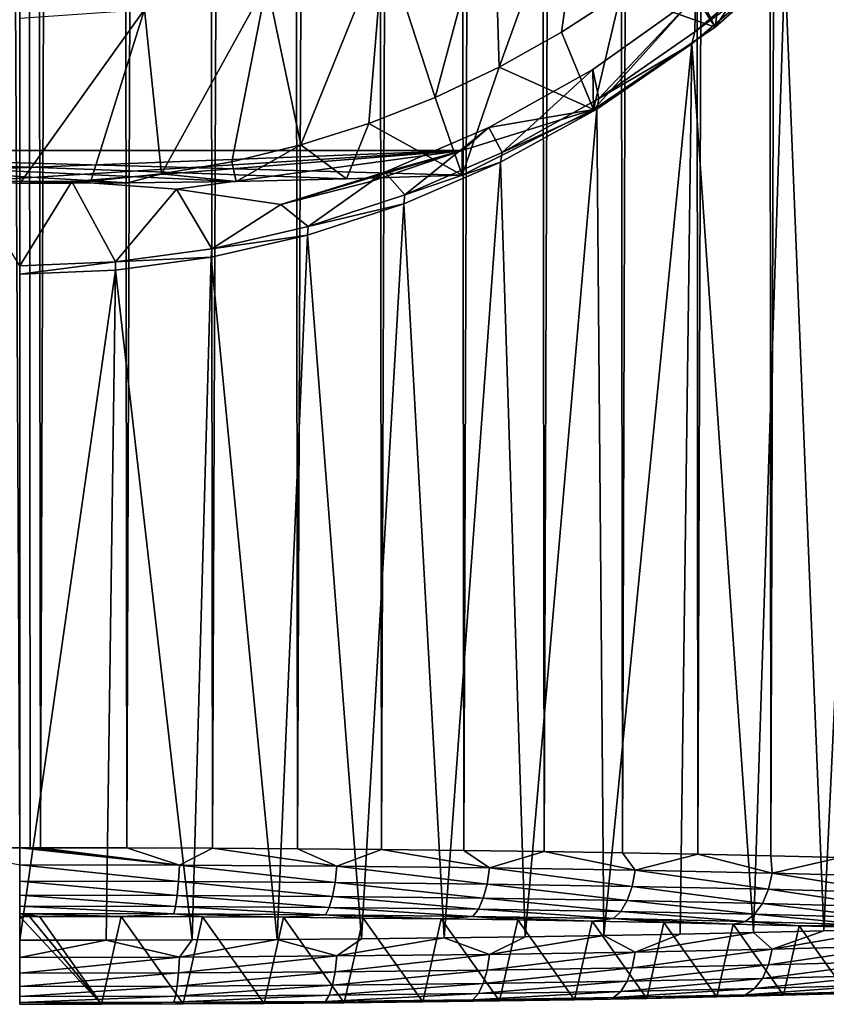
# Model space of a CAD drawing. Header units: metres. Extents: x -24 to 73, y -230 to 24.
# Tile 3 of 52: x 0 to 8.51, y -229.88 to -219.49. Entities that reach past the tile are written whole.
import ezdxf

# ---------------------------------------------------------------- set-up
doc = ezdxf.new("R2010")
doc.units = ezdxf.units.M
doc.layers.add('solid_SIDE_LEVER_10_541_032_SW0001', color=7, linetype='CONTINUOUS')

msp = doc.modelspace()

# ---------------------------------------------------------------- linework, layer by layer
at = {"layer": 'solid_SIDE_LEVER_10_541_032_SW0001'}
for points in [[(-0.915644, -42.941975, 271.266724), (0, -228.227982, 277.767029), (0, -42.940929, 271.296661)], [(-0.915644, -42.941975, 271.266724), (-0.911103, -228.229019, 277.737396), (0, -228.227982, 277.767029)], [(0, -42.940929, 271.296661), (0, -228.227982, 277.767029), (0.109217, -228.227997, 277.766602)], [(0, -42.940929, 271.296661), (0.109217, -228.227997, 277.766602), (0.218427, -228.228043, 277.76535)], [(0.915644, -42.941975, 271.266724), (0, -42.940929, 271.296661), (0.218427, -228.228043, 277.76535)], [(0.915644, -42.941975, 271.266724), (0.218427, -228.228043, 277.76535), (1.128956, -228.229584, 277.721466)], [(1.827367, -42.94511, 271.176971), (0.915644, -42.941975, 271.266724), (1.128956, -228.229584, 277.721466)], [(1.827367, -42.94511, 271.176971), (1.128956, -228.229584, 277.721466), (2.034698, -228.23317, 277.6185)], [(2.731265, -42.950317, 271.027832), (1.827367, -42.94511, 271.176971), (2.034698, -228.23317, 277.6185)], [(2.731265, -42.950317, 271.027832), (2.034698, -228.23317, 277.6185), (2.931814, -228.238815, 277.456818)], [(3.623467, -42.957577, 270.819916), (2.731265, -42.950317, 271.027832), (2.931814, -228.238815, 277.456818)], [(3.623467, -42.957577, 270.819916), (2.931814, -228.238815, 277.456818), (3.8165, -228.24649, 277.237122)], [(4.500153, -42.966858, 270.554138), (3.623467, -42.957577, 270.819916), (3.8165, -228.24649, 277.237122)], [(4.500153, -42.966858, 270.554138), (3.8165, -228.24649, 277.237122), (4.685004, -228.256165, 276.960358)], [(5.357568, -42.978123, 270.231628), (4.500153, -42.966858, 270.554138), (4.685004, -228.256165, 276.960358)], [(5.357568, -42.978123, 270.231628), (4.685004, -228.256165, 276.960358), (5.533646, -228.267776, 276.627716)], [(6.192042, -42.991318, 269.85376), (5.357568, -42.978123, 270.231628), (5.533646, -228.267776, 276.627716)], [(6.192042, -42.991318, 269.85376), (5.533646, -228.267776, 276.627716), (6.358826, -228.281296, 276.24057)], [(7, -43.00639, 269.42218), (6.192042, -42.991318, 269.85376), (6.358826, -228.281296, 276.24057)], [(7, -43.00639, 269.42218), (6.358826, -228.281296, 276.24057), (7.157046, -228.296661, 275.800568)], [(7.777983, -43.023273, 268.93869), (7, -43.00639, 269.42218), (7.157046, -228.296661, 275.800568)], [(7.777983, -43.023273, 268.93869), (7.157046, -228.296661, 275.800568), (7.924923, -228.313812, 275.30957)], [(8.52266, -43.041897, 268.405396), (7.777983, -43.023273, 268.93869), (7.924923, -228.313812, 275.30957)], [(8.52266, -43.041897, 268.405396), (7.924923, -228.313812, 275.30957), (8.6592, -228.332657, 274.769684)], [(5.060653, -219.98999, 246.036148), (5.000925, -218.01236, 245.863129), (6.05747, -217.224457, 245.794189)], [(5.715493, -219.623184, 246.004044), (5.060653, -219.98999, 246.036148), (6.05747, -217.224457, 245.794189)], [(6.343382, -219.212921, 245.968155), (5.715493, -219.623184, 246.004044), (6.05747, -217.224457, 245.794189)], [(8.074746, -218.912247, 251.989517), (9.011791, -217.934052, 252.678604), (8.486511, -229.105179, 252.647766)], [(9.011791, -217.934052, 252.678604), (9.193147, -229.085068, 253.223312), (8.486511, -229.105179, 252.647766)], [(4.382514, -220.311264, 246.064255), (3.842582, -218.642456, 245.918243), (5.000925, -218.01236, 245.863129)], [(5.060653, -219.98999, 246.036148), (4.382514, -220.311264, 246.064255), (5.000925, -218.01236, 245.863129)], [(7.338976, -219.568237, 247.003067), (6.942068, -218.760651, 245.928589), (7.507994, -218.269058, 245.885574)], [(8.181956, -218.293045, 253.303162), (7.129571, -219.241302, 252.56749), (7.338976, -219.568237, 247.003067)], [(8.499049, -218.541779, 246.913254), (7.338976, -219.568237, 247.003067), (7.507994, -218.269058, 245.885574)], [(8.181956, -218.293045, 253.303162), (7.338976, -219.568237, 247.003067), (8.499049, -218.541779, 246.913254)], [(2.967822, -220.812149, 246.108078), (2.606036, -219.101913, 245.95845), (3.842582, -218.642456, 245.918243)], [(3.683601, -220.585831, 246.088272), (2.967822, -220.812149, 246.108078), (3.842582, -218.642456, 245.918243)], [(4.382514, -220.311264, 246.064255), (3.683601, -220.585831, 246.088272), (3.842582, -218.642456, 245.918243)], [(7.338976, -219.568237, 247.003067), (6.343382, -219.212921, 245.968155), (6.942068, -218.760651, 245.928589)], [(7.124781, -219.616623, 252.577454), (8.113875, -218.766083, 253.264893), (8.074746, -218.912247, 251.989517)], [(7.129571, -219.241302, 252.56749), (8.113875, -218.766083, 253.264893), (7.124781, -219.616623, 252.577454)], [(7.093471, -219.743347, 251.384949), (8.074746, -218.912247, 251.989517), (7.743896, -229.123627, 252.1194)], [(7.124781, -219.616623, 252.577454), (8.074746, -218.912247, 251.989517), (7.093471, -219.743347, 251.384949)], [(8.074746, -218.912247, 251.989517), (8.486511, -229.105179, 252.647766), (7.743896, -229.123627, 252.1194)], [(1.497872, -221.116455, 246.134689), (1.316405, -219.381393, 245.982895), (2.606036, -219.101913, 245.95845)], [(2.237972, -220.989334, 246.123566), (1.497872, -221.116455, 246.134689), (2.606036, -219.101913, 245.95845)], [(2.967822, -220.812149, 246.108078), (2.237972, -220.989334, 246.123566), (2.606036, -219.101913, 245.95845)], [(6.055219, -220.436295, 247.07901), (5.715493, -219.623184, 246.004044), (6.343382, -219.212921, 245.968155)], [(7.338976, -219.568237, 247.003067), (6.055219, -220.436295, 247.07901), (6.343382, -219.212921, 245.968155)], [(7.129571, -219.241302, 252.56749), (6.112186, -220.320724, 252.001892), (6.046582, -220.014664, 251.956467)], [(7.129571, -219.241302, 252.56749), (6.046582, -220.014664, 251.956467), (6.055219, -220.436295, 247.07901)], [(7.129571, -219.241302, 252.56749), (6.055219, -220.436295, 247.07901), (7.338976, -219.568237, 247.003067)], [(7.129571, -219.241302, 252.56749), (7.124781, -219.616623, 252.577454), (6.112186, -220.320724, 252.001892)], [(0, -221.218521, 246.143631), (0, -219.475174, 245.991104), (1.316405, -219.381393, 245.982895)], [(0.750666, -221.192978, 246.141388), (0, -221.218521, 246.143631), (1.316405, -219.381393, 245.982895)], [(1.497872, -221.116455, 246.134689), (0.750666, -221.192978, 246.141388), (1.316405, -219.381393, 245.982895)], [(6.055219, -220.436295, 247.07901), (5.060653, -219.98999, 246.036148), (5.715493, -219.623184, 246.004044)], [(6.112186, -220.320724, 252.001892), (7.124781, -219.616623, 252.577454), (7.093471, -219.743347, 251.384949)], [(6.088174, -220.433441, 250.871719), (7.093471, -219.743347, 251.384949), (6.163455, -229.155273, 251.212952)], [(6.112186, -220.320724, 252.001892), (7.093471, -219.743347, 251.384949), (6.088174, -220.433441, 250.871719)], [(7.093471, -219.743347, 251.384949), (6.968448, -229.14035, 251.640457), (6.163455, -229.155273, 251.212952)], [(7.093471, -219.743347, 251.384949), (7.743896, -229.123627, 252.1194), (6.968448, -229.14035, 251.640457)], [(4.669315, -221.131363, 247.139816), (4.382514, -220.311264, 246.064255), (5.060653, -219.98999, 246.036148)], [(6.055219, -220.436295, 247.07901), (4.669315, -221.131363, 247.139816), (5.060653, -219.98999, 246.036148)], [(6.046582, -220.014664, 251.956467), (5.089778, -220.890137, 251.532776), (4.949811, -220.62915, 251.465042)], [(6.046582, -220.014664, 251.956467), (4.949811, -220.62915, 251.465042), (6.055219, -220.436295, 247.07901)], [(6.046582, -220.014664, 251.956467), (6.112186, -220.320724, 252.001892), (5.089778, -220.890137, 251.532776)], [(4.669315, -221.131363, 247.139816), (3.683601, -220.585831, 246.088272), (4.382514, -220.311264, 246.064255)], [(5.089778, -220.890137, 251.532776), (6.112186, -220.320724, 252.001892), (6.088174, -220.433441, 250.871719)], [(4.669315, -220.869904, 250.128403), (4.669315, -221.131363, 247.139816), (6.055219, -220.436295, 247.07901)], [(4.949811, -220.62915, 251.465042), (4.669315, -220.869904, 250.128403), (6.055219, -220.436295, 247.07901)], [(5.071953, -220.993118, 250.448944), (6.088174, -220.433441, 250.871719), (5.332332, -229.16835, 250.838715)], [(5.089778, -220.890137, 251.532776), (6.088174, -220.433441, 250.871719), (5.071953, -220.993118, 250.448944)], [(6.088174, -220.433441, 250.871719), (6.163455, -229.155273, 251.212952), (5.332332, -229.16835, 250.838715)], [(3.44972, -221.170059, 246.697556), (2.967822, -220.812149, 246.108078), (3.683601, -220.585831, 246.088272)], [(4.669315, -221.131363, 247.139816), (3.44972, -221.170059, 246.697556), (3.683601, -220.585831, 246.088272)], [(4.949811, -220.62915, 251.465042), (4.065416, -221.337296, 251.162384), (3.851282, -221.099731, 251.085587)], [(4.949811, -220.62915, 251.465042), (3.851282, -221.099731, 251.085587), (4.669315, -220.869904, 250.128403)], [(4.949811, -220.62915, 251.465042), (5.089778, -220.890137, 251.532776), (4.065416, -221.337296, 251.162384)], [(-4.669315, -220.869904, 250.128403), (0, -221.218521, 246.143631), (1.139505, -221.21312, 246.205353)], [(-4.669315, -220.869904, 250.128403), (1.139505, -221.21312, 246.205353), (2.282799, -221.197021, 246.389389)], [(-4.669315, -220.869904, 250.128403), (2.282799, -221.197021, 246.389389), (3.44972, -221.170059, 246.697556)], [(-4.669315, -220.869904, 250.128403), (3.44972, -221.170059, 246.697556), (4.669315, -221.131363, 247.139816)], [(4.669315, -220.869904, 250.128403), (-4.669315, -220.869904, 250.128403), (4.669315, -221.131363, 247.139816)], [(-3.705399, -221.198074, 250.519501), (-4.669315, -220.869904, 250.128403), (4.669315, -220.869904, 250.128403)], [(-0.55098, -221.195724, 250.516693), (-3.705399, -221.198074, 250.519501), (4.669315, -220.869904, 250.128403)], [(0.550972, -221.195724, 250.516693), (-0.55098, -221.195724, 250.516693), (4.669315, -220.869904, 250.128403)], [(1.652932, -221.276886, 250.613419), (0.550972, -221.195724, 250.516693), (4.669315, -220.869904, 250.128403)], [(1.652932, -221.276886, 250.613419), (4.669315, -220.869904, 250.128403), (2.754602, -221.440948, 250.808945)], [(2.282799, -221.197021, 246.389389), (2.237972, -220.989334, 246.123566), (2.967822, -220.812149, 246.108078)], [(3.44972, -221.170059, 246.697556), (2.282799, -221.197021, 246.389389), (2.967822, -220.812149, 246.108078)], [(2.754602, -221.440948, 250.808945), (4.669315, -220.869904, 250.128403), (3.705399, -221.198074, 250.519501)], [(3.851282, -221.099731, 251.085587), (3.705399, -221.198074, 250.519501), (4.669315, -220.869904, 250.128403)], [(4.065416, -221.337296, 251.162384), (5.089778, -220.890137, 251.532776), (5.071953, -220.993118, 250.448944)], [(2.282799, -221.197021, 246.389389), (1.497872, -221.116455, 246.134689), (2.237972, -220.989334, 246.123566)], [(4.052868, -221.433563, 250.112549), (5.071953, -220.993118, 250.448944), (4.478601, -229.179504, 250.519333)], [(4.065416, -221.337296, 251.162384), (5.071953, -220.993118, 250.448944), (4.052868, -221.433563, 250.112549)], [(5.071953, -220.993118, 250.448944), (5.332332, -229.16835, 250.838715), (4.478601, -229.179504, 250.519333)], [(3.851282, -221.099731, 251.085587), (3.043574, -221.67305, 250.883209), (2.754602, -221.440948, 250.808945)], [(3.851282, -221.099731, 251.085587), (2.754602, -221.440948, 250.808945), (3.705399, -221.198074, 250.519501)], [(3.851282, -221.099731, 251.085587), (4.065416, -221.337296, 251.162384), (3.043574, -221.67305, 250.883209)], [(0.550972, -221.195724, 250.516693), (0, -222.088989, 250.536209), (-0.55098, -221.195724, 250.516693)], [(1.139505, -221.21312, 246.205353), (0, -221.218521, 246.143631), (0.750666, -221.192978, 246.141388)], [(0.550972, -221.195724, 250.516693), (1.011763, -222.043671, 250.574081), (0, -222.088989, 250.536209)], [(1.652932, -221.276886, 250.613419), (1.011763, -222.043671, 250.574081), (0.550972, -221.195724, 250.516693)], [(1.139505, -221.21312, 246.205353), (0.750666, -221.192978, 246.141388), (1.497872, -221.116455, 246.134689)], [(2.282799, -221.197021, 246.389389), (1.139505, -221.21312, 246.205353), (1.497872, -221.116455, 246.134689)], [(1.652932, -221.276886, 250.613419), (2.02575, -221.906357, 250.688721), (1.011763, -222.043671, 250.574081)], [(1.652932, -221.276886, 250.613419), (2.754602, -221.440948, 250.808945), (2.02575, -221.906357, 250.688721)], [(3.043574, -221.67305, 250.883209), (4.065416, -221.337296, 251.162384), (4.052868, -221.433563, 250.112549)], [(2.754602, -221.440948, 250.808945), (3.043574, -221.67305, 250.883209), (2.02575, -221.906357, 250.688721)], [(3.035275, -221.764923, 249.857468), (4.052868, -221.433563, 250.112549), (3.605881, -229.18869, 250.256149)], [(3.043574, -221.67305, 250.883209), (4.052868, -221.433563, 250.112549), (3.035275, -221.764923, 249.857468)], [(4.052868, -221.433563, 250.112549), (4.478601, -229.179504, 250.519333), (3.605881, -229.18869, 250.256149)], [(2.02575, -221.906357, 250.688721), (3.043574, -221.67305, 250.883209), (3.035275, -221.764923, 249.857468)], [(2.020878, -221.995499, 249.679047), (3.035275, -221.764923, 249.857468), (2.717873, -229.195877, 250.050293)], [(2.02575, -221.906357, 250.688721), (3.035275, -221.764923, 249.857468), (2.020878, -221.995499, 249.679047)], [(3.035275, -221.764923, 249.857468), (3.605881, -229.18869, 250.256149), (2.717873, -229.195877, 250.050293)], [(1.011763, -222.043671, 250.574081), (2.02575, -221.906357, 250.688721), (2.020878, -221.995499, 249.679047)], [(1.011763, -222.043671, 250.574081), (1.009513, -222.131393, 249.573547), (0, -222.17627, 249.538651)], [(1.011763, -222.043671, 250.574081), (0, -222.17627, 249.538651), (0, -222.088989, 250.536209)], [(1.009513, -222.131393, 249.573547), (2.020878, -221.995499, 249.679047), (1.818343, -229.201035, 249.902618)], [(1.011763, -222.043671, 250.574081), (2.020878, -221.995499, 249.679047), (1.009513, -222.131393, 249.573547)], [(2.020878, -221.995499, 249.679047), (2.717873, -229.195877, 250.050293), (1.818343, -229.201035, 249.902618)], [(1.009513, -222.131393, 249.573547), (0.911103, -229.204132, 249.813766), (0, -229.20517, 249.784103)], [(0, -222.17627, 249.538651), (1.009513, -222.131393, 249.573547), (0, -229.20517, 249.784103)], [(1.009513, -222.131393, 249.573547), (1.818343, -229.201035, 249.902618), (0.911103, -229.204132, 249.813766)], [(0, -228.409164, 277.749695), (0, -228.227982, 277.767029), (-0.911103, -228.229019, 277.737396)], [(1.684661, -228.41272, 277.647858), (0, -228.227982, 277.767029), (0, -228.409164, 277.749695)], [(1.684661, -228.41272, 277.647858), (0.109217, -228.227997, 277.766602), (0, -228.227982, 277.767029)], [(1.684661, -228.41272, 277.647858), (0.218427, -228.228043, 277.76535), (0.109217, -228.227997, 277.766602)], [(1.684661, -228.41272, 277.647858), (1.128956, -228.229584, 277.721466), (0.218427, -228.228043, 277.76535)], [(1.684661, -228.41272, 277.647858), (2.034698, -228.23317, 277.6185), (1.128956, -228.229584, 277.721466)], [(1.684661, -228.41272, 277.647858), (3.344756, -228.42334, 277.343811), (2.034698, -228.23317, 277.6185)], [(3.344756, -228.42334, 277.343811), (2.931814, -228.238815, 277.456818), (2.034698, -228.23317, 277.6185)], [(3.344756, -228.42334, 277.343811), (3.8165, -228.24649, 277.237122), (2.931814, -228.238815, 277.456818)], [(3.344756, -228.42334, 277.343811), (4.956078, -228.440872, 276.84201), (3.8165, -228.24649, 277.237122)], [(4.956078, -228.440872, 276.84201), (4.685004, -228.256165, 276.960358), (3.8165, -228.24649, 277.237122)], [(4.956078, -228.440872, 276.84201), (5.533646, -228.267776, 276.627716), (4.685004, -228.256165, 276.960358)], [(4.956078, -228.440872, 276.84201), (6.495128, -228.465042, 276.14975), (5.533646, -228.267776, 276.627716)], [(6.495128, -228.465042, 276.14975), (6.358826, -228.281296, 276.24057), (5.533646, -228.267776, 276.627716)], [(6.495128, -228.465042, 276.14975), (7.157046, -228.296661, 275.800568), (6.358826, -228.281296, 276.24057)], [(6.495128, -228.465042, 276.14975), (7.939465, -228.495514, 275.277161), (7.157046, -228.296661, 275.800568)], [(7.939465, -228.495514, 275.277161), (7.924923, -228.313812, 275.30957), (7.157046, -228.296661, 275.800568)], [(7.939465, -228.495514, 275.277161), (8.6592, -228.332657, 274.769684), (7.924923, -228.313812, 275.30957)], [(7.939465, -228.495514, 275.277161), (9.268026, -228.531845, 274.236938), (8.6592, -228.332657, 274.769684)], [(1.676242, -228.584106, 277.584442), (0, -228.409164, 277.749695), (0, -228.580566, 277.685791)], [(1.676242, -228.584106, 277.584442), (1.684661, -228.41272, 277.647858), (0, -228.409164, 277.749695)], [(1.676242, -228.584106, 277.584442), (3.328042, -228.594666, 277.281952), (1.684661, -228.41272, 277.647858)], [(3.328042, -228.594666, 277.281952), (3.344756, -228.42334, 277.343811), (1.684661, -228.41272, 277.647858)], [(3.328042, -228.594666, 277.281952), (4.93131, -228.612106, 276.782654), (3.344756, -228.42334, 277.343811)], [(4.93131, -228.612106, 276.782654), (4.956078, -228.440872, 276.84201), (3.344756, -228.42334, 277.343811)], [(4.93131, -228.612106, 276.782654), (6.462669, -228.636154, 276.093842), (4.956078, -228.440872, 276.84201)], [(6.462669, -228.636154, 276.093842), (6.495128, -228.465042, 276.14975), (4.956078, -228.440872, 276.84201)], [(6.462669, -228.636154, 276.093842), (7.899788, -228.666473, 275.225616), (6.495128, -228.465042, 276.14975)], [(7.899788, -228.666473, 275.225616), (7.939465, -228.495514, 275.277161), (6.495128, -228.465042, 276.14975)], [(1.662832, -228.733063, 277.479156), (0, -228.580566, 277.685791), (0, -228.729553, 277.579651)], [(1.662832, -228.733063, 277.479156), (1.676242, -228.584106, 277.584442), (0, -228.580566, 277.685791)], [(1.662832, -228.733063, 277.479156), (3.301415, -228.743546, 277.179047), (1.676242, -228.584106, 277.584442)], [(3.301415, -228.743546, 277.179047), (3.328042, -228.594666, 277.281952), (1.676242, -228.584106, 277.584442)], [(7.899788, -228.666473, 275.225616), (9.22171, -228.702621, 274.190582), (7.939465, -228.495514, 275.277161)], [(9.22171, -228.702621, 274.190582), (9.268026, -228.531845, 274.236938), (7.939465, -228.495514, 275.277161)], [(3.301415, -228.743546, 277.179047), (4.891857, -228.760834, 276.683746), (3.328042, -228.594666, 277.281952)], [(4.891857, -228.760834, 276.683746), (4.93131, -228.612106, 276.782654), (3.328042, -228.594666, 277.281952)], [(4.891857, -228.760834, 276.683746), (6.410965, -228.784698, 276.000458), (4.93131, -228.612106, 276.782654)], [(6.410965, -228.784698, 276.000458), (6.462669, -228.636154, 276.093842), (4.93131, -228.612106, 276.782654)], [(6.410965, -228.784698, 276.000458), (7.836586, -228.814774, 275.13916), (6.462669, -228.636154, 276.093842)], [(7.836586, -228.814774, 275.13916), (7.899788, -228.666473, 275.225616), (6.462669, -228.636154, 276.093842)], [(7.836586, -228.814774, 275.13916), (9.147932, -228.850632, 274.112427), (7.899788, -228.666473, 275.225616)], [(9.147932, -228.850632, 274.112427), (9.22171, -228.702621, 274.190582), (7.899788, -228.666473, 275.225616)], [(1.645345, -228.849426, 277.339111), (0, -228.729553, 277.579651), (0, -228.845963, 277.438568)], [(1.645345, -228.849426, 277.339111), (1.662832, -228.733063, 277.479156), (0, -228.729553, 277.579651)], [(1.645345, -228.849426, 277.339111), (3.266697, -228.859802, 277.042175), (1.662832, -228.733063, 277.479156)], [(3.266697, -228.859802, 277.042175), (3.301415, -228.743546, 277.179047), (1.662832, -228.733063, 277.479156)], [(3.266697, -228.859802, 277.042175), (4.840413, -228.876907, 276.552063), (3.301415, -228.743546, 277.179047)], [(4.840413, -228.876907, 276.552063), (4.891857, -228.760834, 276.683746), (3.301415, -228.743546, 277.179047)], [(4.840413, -228.876907, 276.552063), (6.343545, -228.900528, 275.875977), (4.891857, -228.760834, 276.683746)], [(6.343545, -228.900528, 275.875977), (6.410965, -228.784698, 276.000458), (4.891857, -228.760834, 276.683746)], [(6.343545, -228.900528, 275.875977), (7.754174, -228.930283, 275.023743), (6.410965, -228.784698, 276.000458)], [(7.754174, -228.930283, 275.023743), (7.836586, -228.814774, 275.13916), (6.410965, -228.784698, 276.000458)], [(1.624976, -228.925262, 277.173889), (0, -228.845963, 277.438568), (0, -228.921829, 277.272125)], [(1.645345, -228.849426, 277.339111), (0, -228.845963, 277.438568), (1.624976, -228.925262, 277.173889)], [(1.645345, -228.849426, 277.339111), (1.624976, -228.925262, 277.173889), (3.226256, -228.935501, 276.880615)], [(1.645345, -228.849426, 277.339111), (3.226256, -228.935501, 276.880615), (3.266697, -228.859802, 277.042175)], [(3.266697, -228.859802, 277.042175), (3.226256, -228.935501, 276.880615), (4.78049, -228.952408, 276.396606)], [(3.266697, -228.859802, 277.042175), (4.78049, -228.952408, 276.396606), (4.840413, -228.876907, 276.552063)], [(4.840413, -228.876907, 276.552063), (4.78049, -228.952408, 276.396606), (6.265014, -228.975723, 275.728882)], [(4.840413, -228.876907, 276.552063), (6.265014, -228.975723, 275.728882), (6.343545, -228.900528, 275.875977)], [(6.343545, -228.900528, 275.875977), (6.265014, -228.975723, 275.728882), (7.658179, -229.005112, 274.887207)], [(6.343545, -228.900528, 275.875977), (7.658179, -229.005112, 274.887207), (7.754174, -228.930283, 275.023743)], [(7.754174, -228.930283, 275.023743), (9.051729, -228.965759, 274.007782), (7.836586, -228.814774, 275.13916)], [(9.051729, -228.965759, 274.007782), (9.147932, -228.850632, 274.112427), (7.836586, -228.814774, 275.13916)], [(0, -228.921829, 277.272125), (0, -228.951996, 277.091888), (0.103756, -228.952011, 277.091492)], [(0, -228.921829, 277.272125), (0.103756, -228.952011, 277.091492), (0.207506, -228.952042, 277.090271)], [(0, -228.921829, 277.272125), (0.207506, -228.952042, 277.090271), (1.069648, -228.953491, 277.048828)], [(1.624976, -228.925262, 277.173889), (0, -228.921829, 277.272125), (1.069648, -228.953491, 277.048828)], [(0.862632, -229.879349, 250.536087), (0, -228.951996, 277.091888), (0, -229.880325, 250.508102)], [(0.862632, -229.879349, 250.536087), (0.103756, -228.952011, 277.091492), (0, -228.951996, 277.091888)], [(0.862632, -229.879349, 250.536087), (0.207506, -228.952042, 277.090271), (0.103756, -228.952011, 277.091492)], [(0.862632, -229.879349, 250.536087), (1.069648, -228.953491, 277.048828), (0.207506, -228.952042, 277.090271)], [(0.862632, -229.879349, 250.536087), (1.723921, -229.876404, 250.620239), (1.069648, -228.953491, 277.048828)], [(1.624976, -228.925262, 277.173889), (1.069648, -228.953491, 277.048828), (1.929533, -228.956909, 276.951263)], [(1.723921, -229.876404, 250.620239), (1.929533, -228.956909, 276.951263), (1.069648, -228.953491, 277.048828)], [(1.624976, -228.925262, 277.173889), (1.929533, -228.956909, 276.951263), (2.782303, -228.962265, 276.797791)], [(3.226256, -228.935501, 276.880615), (1.624976, -228.925262, 277.173889), (2.782303, -228.962265, 276.797791)], [(1.723921, -229.876404, 250.620239), (2.578988, -229.871506, 250.760391), (1.929533, -228.956909, 276.951263)], [(2.578988, -229.871506, 250.760391), (2.782303, -228.962265, 276.797791), (1.929533, -228.956909, 276.951263)], [(2.578988, -229.871506, 250.760391), (3.42292, -229.864685, 250.955841), (2.782303, -228.962265, 276.797791)], [(3.226256, -228.935501, 276.880615), (2.782303, -228.962265, 276.797791), (3.623083, -228.969543, 276.589203)], [(3.42292, -229.864685, 250.955841), (3.623083, -228.969543, 276.589203), (2.782303, -228.962265, 276.797791)], [(3.226256, -228.935501, 276.880615), (3.623083, -228.969543, 276.589203), (4.448153, -228.978714, 276.326477)], [(4.78049, -228.952408, 276.396606), (3.226256, -228.935501, 276.880615), (4.448153, -228.978714, 276.326477)], [(3.42292, -229.864685, 250.955841), (4.251971, -229.855957, 251.205658), (3.623083, -228.969543, 276.589203)], [(4.251971, -229.855957, 251.205658), (4.448153, -228.978714, 276.326477), (3.623083, -228.969543, 276.589203)], [(4.251971, -229.855957, 251.205658), (5.063262, -229.845367, 251.508987), (4.448153, -228.978714, 276.326477)], [(4.78049, -228.952408, 276.396606), (4.448153, -228.978714, 276.326477), (5.254619, -228.989761, 276.010529)], [(5.063262, -229.845367, 251.508987), (5.254619, -228.989761, 276.010529), (4.448153, -228.978714, 276.326477)], [(4.78049, -228.952408, 276.396606), (5.254619, -228.989761, 276.010529), (6.038887, -229.002594, 275.642761)], [(6.265014, -228.975723, 275.728882), (4.78049, -228.952408, 276.396606), (6.038887, -229.002594, 275.642761)], [(5.063262, -229.845367, 251.508987), (5.853184, -229.832947, 251.864487), (5.254619, -228.989761, 276.010529)], [(5.853184, -229.832947, 251.864487), (6.038887, -229.002594, 275.642761), (5.254619, -228.989761, 276.010529)], [(5.853184, -229.832947, 251.864487), (6.618083, -229.818771, 252.270523), (6.038887, -229.002594, 275.642761)], [(6.265014, -228.975723, 275.728882), (6.038887, -229.002594, 275.642761), (6.797365, -229.017197, 275.224823)], [(6.618083, -229.818771, 252.270523), (6.797365, -229.017197, 275.224823), (6.038887, -229.002594, 275.642761)], [(6.265014, -228.975723, 275.728882), (6.797365, -229.017197, 275.224823), (7.527065, -229.033478, 274.758423)], [(7.658179, -229.005112, 274.887207), (6.265014, -228.975723, 275.728882), (7.527065, -229.033478, 274.758423)], [(7.658179, -229.005112, 274.887207), (7.527065, -229.033478, 274.758423), (8.224922, -229.051392, 274.245453)], [(7.754174, -228.930283, 275.023743), (7.658179, -229.005112, 274.887207), (8.939672, -229.040161, 273.88382)], [(8.939672, -229.040161, 273.88382), (7.658179, -229.005112, 274.887207), (8.224922, -229.051392, 274.245453)], [(7.754174, -228.930283, 275.023743), (8.939672, -229.040161, 273.88382), (9.051729, -228.965759, 274.007782)], [(6.618083, -229.818771, 252.270523), (7.354961, -229.802887, 252.725479), (6.797365, -229.017197, 275.224823)], [(7.354961, -229.802887, 252.725479), (7.527065, -229.033478, 274.758423), (6.797365, -229.017197, 275.224823)], [(7.354961, -229.802887, 252.725479), (8.060749, -229.785355, 253.227493), (7.527065, -229.033478, 274.758423)], [(8.060749, -229.785355, 253.227493), (8.224922, -229.051392, 274.245453), (7.527065, -229.033478, 274.758423)], [(7.939465, -229.298355, 252.286575), (7.743896, -229.123627, 252.1194), (8.486511, -229.105179, 252.647766)], [(7.939465, -229.298355, 252.286575), (8.486511, -229.105179, 252.647766), (9.193147, -229.085068, 253.223312)], [(9.268026, -229.262039, 253.326797), (7.939465, -229.298355, 252.286575), (9.193147, -229.085068, 253.223312)], [(8.060749, -229.785355, 253.227493), (8.732258, -229.766266, 253.774277), (8.224922, -229.051392, 274.245453)], [(8.939672, -229.040161, 273.88382), (8.224922, -229.051392, 274.245453), (8.887804, -229.070847, 273.688263)], [(8.732258, -229.766266, 253.774277), (8.887804, -229.070847, 273.688263), (8.224922, -229.051392, 274.245453)], [(0.911103, -229.204132, 249.813766), (0, -229.384705, 249.814041), (0, -229.20517, 249.784103)], [(1.684661, -229.381149, 249.915894), (0, -229.384705, 249.814041), (0.911103, -229.204132, 249.813766)], [(1.684661, -229.381149, 249.915894), (0.911103, -229.204132, 249.813766), (1.818343, -229.201035, 249.902618)], [(1.684661, -229.381149, 249.915894), (1.818343, -229.201035, 249.902618), (2.717873, -229.195877, 250.050293)], [(3.344756, -229.370529, 250.219925), (1.684661, -229.381149, 249.915894), (2.717873, -229.195877, 250.050293)], [(3.344756, -229.370529, 250.219925), (2.717873, -229.195877, 250.050293), (3.605881, -229.18869, 250.256149)], [(3.344756, -229.370529, 250.219925), (3.605881, -229.18869, 250.256149), (4.478601, -229.179504, 250.519333)], [(4.956078, -229.353012, 250.721725), (3.344756, -229.370529, 250.219925), (4.478601, -229.179504, 250.519333)], [(4.956078, -229.353012, 250.721725), (4.478601, -229.179504, 250.519333), (5.332332, -229.16835, 250.838715)], [(4.956078, -229.353012, 250.721725), (5.332332, -229.16835, 250.838715), (6.163455, -229.155273, 251.212952)], [(6.495128, -229.328827, 251.413971), (4.956078, -229.353012, 250.721725), (6.163455, -229.155273, 251.212952)], [(6.495128, -229.328827, 251.413971), (6.163455, -229.155273, 251.212952), (6.968448, -229.14035, 251.640457)], [(6.495128, -229.328827, 251.413971), (6.968448, -229.14035, 251.640457), (7.743896, -229.123627, 252.1194)], [(7.939465, -229.298355, 252.286575), (6.495128, -229.328827, 251.413971), (7.743896, -229.123627, 252.1194)], [(6.462669, -229.495636, 251.481689), (6.495128, -229.328827, 251.413971), (7.939465, -229.298355, 252.286575)], [(7.899788, -229.465317, 252.349915), (6.462669, -229.495636, 251.481689), (7.939465, -229.298355, 252.286575)], [(7.899788, -229.465317, 252.349915), (7.939465, -229.298355, 252.286575), (9.268026, -229.262039, 253.326797)], [(9.22171, -229.429169, 253.384949), (7.899788, -229.465317, 252.349915), (9.268026, -229.262039, 253.326797)], [(1.684661, -229.381149, 249.915894), (0, -229.551224, 249.88974), (0, -229.384705, 249.814041)], [(1.676242, -229.547684, 249.991074), (0, -229.551224, 249.88974), (1.684661, -229.381149, 249.915894)], [(1.676242, -229.547684, 249.991074), (1.684661, -229.381149, 249.915894), (3.344756, -229.370529, 250.219925)], [(3.328042, -229.537125, 250.293594), (1.676242, -229.547684, 249.991074), (3.344756, -229.370529, 250.219925)], [(3.328042, -229.537125, 250.293594), (3.344756, -229.370529, 250.219925), (4.956078, -229.353012, 250.721725)], [(4.93131, -229.519684, 250.792892), (3.328042, -229.537125, 250.293594), (4.956078, -229.353012, 250.721725)], [(4.93131, -229.519684, 250.792892), (4.956078, -229.353012, 250.721725), (6.495128, -229.328827, 251.413971)], [(6.462669, -229.495636, 251.481689), (4.93131, -229.519684, 250.792892), (6.495128, -229.328827, 251.413971)], [(3.301415, -229.678452, 250.406631), (3.328042, -229.537125, 250.293594), (4.93131, -229.519684, 250.792892)], [(4.891857, -229.661163, 250.901932), (3.301415, -229.678452, 250.406631), (4.93131, -229.519684, 250.792892)], [(4.891857, -229.661163, 250.901932), (4.93131, -229.519684, 250.792892), (6.462669, -229.495636, 251.481689)], [(6.410965, -229.637299, 251.585205), (4.891857, -229.661163, 250.901932), (6.462669, -229.495636, 251.481689)], [(6.410965, -229.637299, 251.585205), (6.462669, -229.495636, 251.481689), (7.899788, -229.465317, 252.349915)], [(7.836586, -229.607224, 252.446503), (6.410965, -229.637299, 251.585205), (7.899788, -229.465317, 252.349915)], [(7.836586, -229.607224, 252.446503), (7.899788, -229.465317, 252.349915), (9.22171, -229.429169, 253.384949)], [(9.147932, -229.571365, 253.473251), (7.836586, -229.607224, 252.446503), (9.22171, -229.429169, 253.384949)], [(1.676242, -229.547684, 249.991074), (0, -229.692444, 250.006012), (0, -229.551224, 249.88974)], [(1.662832, -229.688934, 250.106522), (0, -229.692444, 250.006012), (1.676242, -229.547684, 249.991074)], [(1.662832, -229.688934, 250.106522), (1.676242, -229.547684, 249.991074), (3.328042, -229.537125, 250.293594)], [(3.301415, -229.678452, 250.406631), (1.662832, -229.688934, 250.106522), (3.328042, -229.537125, 250.293594)], [(6.343545, -229.744156, 251.717468), (6.410965, -229.637299, 251.585205), (7.836586, -229.607224, 252.446503)], [(7.754174, -229.714401, 252.569702), (6.343545, -229.744156, 251.717468), (7.836586, -229.607224, 252.446503)], [(7.754174, -229.714401, 252.569702), (7.836586, -229.607224, 252.446503), (9.147932, -229.571365, 253.473251)], [(9.051729, -229.678925, 253.585663), (7.754174, -229.714401, 252.569702), (9.147932, -229.571365, 253.473251)], [(1.662832, -229.688934, 250.106522), (0, -229.798721, 250.154877), (0, -229.692444, 250.006012)], [(1.645345, -229.795242, 250.254349), (0, -229.798721, 250.154877), (1.662832, -229.688934, 250.106522)], [(1.645345, -229.795242, 250.254349), (1.662832, -229.688934, 250.106522), (3.301415, -229.678452, 250.406631)], [(3.266697, -229.784882, 250.551285), (1.645345, -229.795242, 250.254349), (3.301415, -229.678452, 250.406631)], [(3.266697, -229.784882, 250.551285), (3.301415, -229.678452, 250.406631), (4.891857, -229.661163, 250.901932)], [(4.840413, -229.767761, 251.041382), (3.266697, -229.784882, 250.551285), (4.891857, -229.661163, 250.901932)], [(4.840413, -229.767761, 251.041382), (4.891857, -229.661163, 250.901932), (6.410965, -229.637299, 251.585205)], [(6.343545, -229.744156, 251.717468), (4.840413, -229.767761, 251.041382), (6.410965, -229.637299, 251.585205)], [(7.754174, -229.714401, 252.569702), (7.658179, -229.779526, 252.711136), (6.265014, -229.808914, 251.869446)], [(7.754174, -229.714401, 252.569702), (6.265014, -229.808914, 251.869446), (6.343545, -229.744156, 251.717468)], [(9.051729, -229.678925, 253.585663), (8.939672, -229.744476, 253.714508), (7.658179, -229.779526, 252.711136)], [(9.051729, -229.678925, 253.585663), (7.658179, -229.779526, 252.711136), (7.754174, -229.714401, 252.569702)], [(1.645345, -229.795242, 250.254349), (0, -229.862808, 250.326202), (0, -229.798721, 250.154877)], [(1.645345, -229.795242, 250.254349), (1.624976, -229.859375, 250.424438), (0, -229.862808, 250.326202)], [(3.266697, -229.784882, 250.551285), (3.226256, -229.849136, 250.717712), (1.624976, -229.859375, 250.424438)], [(3.266697, -229.784882, 250.551285), (1.624976, -229.859375, 250.424438), (1.645345, -229.795242, 250.254349)], [(4.840413, -229.767761, 251.041382), (4.78049, -229.83223, 251.201736), (3.226256, -229.849136, 250.717712)], [(4.840413, -229.767761, 251.041382), (3.226256, -229.849136, 250.717712), (3.266697, -229.784882, 250.551285)], [(3.226256, -229.849136, 250.717712), (4.78049, -229.83223, 251.201736), (3.42292, -229.864685, 250.955841)], [(4.78049, -229.83223, 251.201736), (4.251971, -229.855957, 251.205658), (3.42292, -229.864685, 250.955841)], [(4.78049, -229.83223, 251.201736), (5.063262, -229.845367, 251.508987), (4.251971, -229.855957, 251.205658)], [(6.343545, -229.744156, 251.717468), (6.265014, -229.808914, 251.869446), (4.78049, -229.83223, 251.201736)], [(6.343545, -229.744156, 251.717468), (4.78049, -229.83223, 251.201736), (4.840413, -229.767761, 251.041382)], [(4.78049, -229.83223, 251.201736), (6.265014, -229.808914, 251.869446), (5.063262, -229.845367, 251.508987)], [(6.265014, -229.808914, 251.869446), (5.853184, -229.832947, 251.864487), (5.063262, -229.845367, 251.508987)], [(6.265014, -229.808914, 251.869446), (6.618083, -229.818771, 252.270523), (5.853184, -229.832947, 251.864487)], [(6.265014, -229.808914, 251.869446), (7.658179, -229.779526, 252.711136), (6.618083, -229.818771, 252.270523)], [(7.658179, -229.779526, 252.711136), (7.354961, -229.802887, 252.725479), (6.618083, -229.818771, 252.270523)], [(7.658179, -229.779526, 252.711136), (8.060749, -229.785355, 253.227493), (7.354961, -229.802887, 252.725479)], [(7.658179, -229.779526, 252.711136), (8.939672, -229.744476, 253.714508), (8.060749, -229.785355, 253.227493)], [(8.939672, -229.744476, 253.714508), (8.732258, -229.766266, 253.774277), (8.060749, -229.785355, 253.227493)], [(1.624976, -229.859375, 250.424438), (0.862632, -229.879349, 250.536087), (0, -229.880325, 250.508102)], [(1.624976, -229.859375, 250.424438), (0, -229.880325, 250.508102), (0, -229.862808, 250.326202)], [(1.624976, -229.859375, 250.424438), (1.723921, -229.876404, 250.620239), (0.862632, -229.879349, 250.536087)], [(1.624976, -229.859375, 250.424438), (3.226256, -229.849136, 250.717712), (1.723921, -229.876404, 250.620239)], [(3.226256, -229.849136, 250.717712), (2.578988, -229.871506, 250.760391), (1.723921, -229.876404, 250.620239)], [(3.226256, -229.849136, 250.717712), (3.42292, -229.864685, 250.955841), (2.578988, -229.871506, 250.760391)]]:
    msp.add_3dface(points, dxfattribs=at)

doc.saveas('drawing.dxf')
